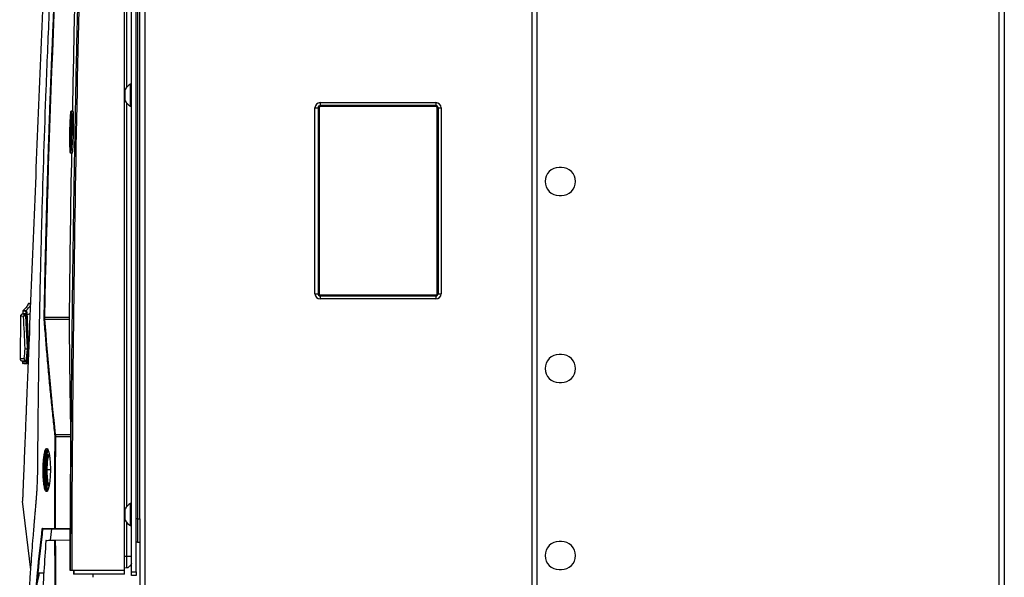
# Model space of a CAD drawing. Header units: millimetres. Extents: x 155400 to 158106, y 111257 to 114783.
# Tile 114 of 152: x 157526 to 157947, y 112999 to 113238. Entities that reach past the tile are written whole.
import ezdxf

# ---------------------------------------------------------------- set-up
doc = ezdxf.new("R2010")
doc.units = ezdxf.units.MM

msp = doc.modelspace()

# ---------------------------------------------------------------- linework, layer by layer
at = {"color": 7, "linetype": 'Continuous', "lineweight": 25}
for p, q in [((157944.69, 113462.52), (157944.69, 112557.27)), ((157947.09, 113462.52), (157947.09, 112557.27)), ((157579.34, 113407.52), (157579.34, 112557.27)), ((157744.84, 113407.52), (157744.84, 112557.27)), ((157573.59, 113001.57), (157573.59, 113404.27)), ((157575.59, 113001.57), (157575.59, 113404.27)), ((157576.09, 113396.27), (157576.09, 113024.27)), ((157577.09, 113024.27), (157577.09, 113396.27)), ((157570.59, 113002.14), (157570.59, 113377.14)), ((157571.66, 113209.02), (157571.66, 113371.14)), ((157747.09, 113335.02), (157747.09, 112931.02)), ((157570.84, 113205.44), (157570.84, 113207.82)), ((157573.59, 113210.19), (157573.21, 113210.19)), ((157573.21, 113205.44), (157573.21, 113210.19)), ((157570.84, 113203.07), (157570.84, 113205.44)), ((157573.21, 113200.69), (157573.21, 113205.44)), ((157571.66, 113029.64), (157571.66, 113202.02)), ((157573.21, 113200.69), (157573.59, 113200.69)), ((157652.11, 113120.52), (157652.11, 113200.02)), ((157652.11, 113200.02), (157653.41, 113200.02)), ((157653.41, 113200.02), (157653.41, 113120.52)), ((157653.41, 113200.02), (157653.84, 113200.02)), ((157653.84, 113200.02), (157653.84, 113120.52)), ((157654.34, 113202.26), (157703.84, 113202.26)), ((157654.34, 113202.26), (157654.34, 113200.96)), ((157703.84, 113200.96), (157654.34, 113200.96)), ((157654.34, 113200.96), (157654.34, 113200.52)), ((157703.84, 113200.52), (157654.34, 113200.52)), ((157703.84, 113202.26), (157703.84, 113200.96)), ((157703.84, 113200.52), (157703.84, 113200.96)), ((157704.34, 113200.02), (157704.77, 113200.02)), ((157704.34, 113120.52), (157704.34, 113200.02)), ((157704.77, 113200.02), (157706.07, 113200.02)), ((157704.77, 113200.02), (157704.77, 113120.52)), ((157706.07, 113200.02), (157706.07, 113120.52)), ((157547.61, 113196.19), (157547.62, 113196.34)), ((157548.61, 113198.64), (157547.86, 113198.64)), ((157548.67, 113198.46), (157547.91, 113198.46)), ((157547.18, 113187.84), (157547.18, 113188.2)), ((157547.43, 113188.25), (157547.43, 113187.93)), ((157547.69, 113189.65), (157547.46, 113189.65)), ((157547.38, 113182.95), (157547.37, 113183.11)), ((157548.28, 113180.64), (157547.54, 113180.64)), ((157757.59, 113174.52), (157756.59, 113174.52)), ((157756.59, 113162.52), (157757.59, 113162.52)), ((157652.11, 113120.52), (157653.41, 113120.52)), ((157653.84, 113120.52), (157653.41, 113120.52)), ((157654.34, 113120.02), (157654.34, 113119.59)), ((157654.34, 113120.02), (157703.84, 113120.02)), ((157654.34, 113119.59), (157654.34, 113118.29)), ((157654.34, 113119.59), (157703.84, 113119.59)), ((157703.84, 113119.59), (157703.84, 113120.02)), ((157703.84, 113119.59), (157703.84, 113118.29)), ((157704.34, 113120.52), (157704.77, 113120.52)), ((157704.77, 113120.52), (157706.07, 113120.52)), ((157529.94, 113116.39), (157529.71, 113116.38)), ((157529.94, 113116.39), (157529.71, 113116.38)), ((157703.84, 113118.29), (157654.34, 113118.29)), ((157526.08, 113110.86), (157525.89, 113092.66)), ((157526.95, 113111.96), (157526.95, 113111.83)), ((157527.06, 113113.13), (157527.06, 113112)), ((157527.58, 113111.94), (157527.08, 113111.94)), ((157536.38, 113110.46), (157546.89, 113110.51)), ((157546.88, 113109.47), (157536.41, 113109.42)), ((157529.12, 113096.92), (157529.22, 113096.92)), ((157529.23, 113096.98), (157529.22, 113096.93)), ((157529.22, 113096.93), (157529.22, 113096.92)), ((157757.59, 113094.52), (157756.59, 113094.52)), ((157526.92, 113091.67), (157526.92, 113090.83)), ((157528.57, 113091.65), (157528.71, 113091.65)), ((157528.71, 113091.69), (157528.71, 113091.65)), ((157528.71, 113091.69), (157528.71, 113091.69)), ((157529.36, 113091.63), (157529.29, 113090.92)), ((157756.59, 113082.52), (157757.59, 113082.52)), ((157540.99, 113060.31), (157547.52, 113060.35)), ((157547.52, 113059.3), (157541.04, 113059.27)), ((157536.98, 113054.17), (157537.31, 113054.34)), ((157547.74, 113051.68), (157547.74, 113051.26)), ((157538.87, 113045.15), (157537.37, 113045.15)), ((157530.48, 113002.48), (157526.94, 113031.77)), ((157573.59, 113030.82), (157573.21, 113030.82)), ((157573.21, 113026.07), (157573.21, 113030.82)), ((157570.84, 113026.07), (157570.84, 113028.44)), ((157570.84, 113023.69), (157570.84, 113026.07)), ((157571.66, 113008.14), (157571.66, 113022.65)), ((157573.21, 113021.32), (157573.21, 113026.07)), ((157576.09, 113024.27), (157577.09, 113024.27)), ((157577.09, 113024.27), (157577.09, 112981.02)), ((157535.59, 113020), (157539.53, 113020)), ((157540.93, 113020), (157538.2, 113020)), ((157538.99, 113015.06), (157539.53, 113020)), ((157539.53, 113020), (157547.31, 113020)), ((157540.93, 113020.15), (157547.3, 113020.15)), ((157547.3, 113020), (157540.93, 113020)), ((157573.21, 113021.32), (157573.59, 113021.32)), ((157540.97, 113015.1), (157547.35, 113015.21)), ((157547.35, 113015.06), (157540.97, 113014.95)), ((157576.09, 113014.27), (157577.09, 113014.27)), ((157757.59, 113014.52), (157756.59, 113014.52)), ((157571.66, 113008.14), (157570.59, 113008.14)), ((157570.59, 113002.14), (157547.99, 113002.14)), ((157548.81, 113002.14), (157548.81, 113000.64)), ((157548.97, 113002.14), (157548.97, 113000.64)), ((157571.66, 113003.24), (157570.59, 113003.21)), ((157570.59, 113000.64), (157570.59, 113002.14)), ((157573.59, 113001.57), (157575.59, 113001.57)), ((157573.59, 113000.07), (157573.59, 113001.57)), ((157575.59, 113001.57), (157575.59, 113000.07)), ((157756.59, 113002.52), (157757.59, 113002.52)), ((157548.97, 113000.64), (157548.81, 113000.64)), ((157570.59, 113000.64), (157548.97, 113000.64)), ((157557.1, 113000.64), (157557.1, 112999.24)), ((157575.59, 113000.07), (157573.59, 113000.07))]:
    msp.add_line(p, q, dxfattribs=at)
at = {"color": 7, "linetype": 'Continuous', "lineweight": 25, "flags": 128}
for points in [[(157547.58, 113198.34), (157547.58, 113198.39), (157547.59, 113198.43)], [(157540.89, 113059.27), (157540.9, 113059.27), (157540.91, 113059.27), (157540.93, 113059.27), (157540.94, 113059.27), (157540.97, 113059.27), (157540.99, 113059.27), (157541.01, 113059.27), (157541.04, 113059.27)], [(157540.78, 113020.15), (157540.79, 113020.15), (157540.8, 113020.15), (157540.82, 113020.15), (157540.83, 113020.15), (157540.85, 113020.15), (157540.88, 113020.15), (157540.9, 113020.15), (157540.93, 113020.15)], [(157536.95, 113014.89), (157536.95, 113014.89), (157536.95, 113014.88)], [(157540.83, 113014.95), (157540.84, 113014.95), (157540.85, 113014.95), (157540.86, 113014.95), (157540.88, 113014.95), (157540.9, 113014.95), (157540.93, 113014.95), (157540.95, 113014.95), (157540.97, 113014.95)], [(157533.51, 113001.1), (157535.71, 113001.1), (157536.06, 113001.1)]]:
    msp.add_lwpolyline(points, dxfattribs=at)
at = {"color": 7, "linetype": 'Continuous', "lineweight": 25}
for centre, radius, start, end in [((157575.59, 113205.44), 5.32, 116.6616, 153.4591), ((157575.59, 113205.44), 5.32, 206.5409, 243.3384), ((157654.34, 113200.02), 2.23, 90, 180), ((157654.34, 113200.02), 0.933, 90, 180), ((157654.34, 113200.02), 0.5, 90, 180), ((157703.84, 113200.02), 2.23, 0, 90), ((157703.84, 113200.02), 0.933, 0, 90), ((157703.84, 113200.02), 0.5, 0, 90), ((157547.9, 113191.36), 0.319, 233.4451, 280.7779), ((157547.37, 113187.89), 0.364, 80.3873, 121.3201), ((157547.57, 113180.94), 0.25, 179.3991, 269.8816), ((157756.59, 113168.52), 6, 90, 270), ((157757.59, 113168.52), 6, 270, 90), ((157654.34, 113120.52), 2.23, 180, 270), ((157654.34, 113120.52), 0.933, 180, 270), ((157654.34, 113120.52), 0.5, 180, 270), ((157703.84, 113120.52), 2.23, 270, 0), ((157703.84, 113120.52), 0.933, 270, 0), ((157703.84, 113120.52), 0.5, 270, 0), ((157523.38, 113119.48), 7.99, 309.8226, 331.6443), ((157528.82, 113112.96), 0.501, 129.8669, 179.4106), ((157528.88, 113111.14), 0.318, 98.6295, 149.4903), ((157525.64, 113121.9), 10.92, 286.9618, 295.0739), ((157539.26, 113267.89), 157.46, 268.9005, 268.9535), ((157536.4, 113109.26), 0.156, 85.8491, 149.171), ((157529.71, 113096.98), 0.327, 200.6318, 242.9357), ((157756.59, 113088.52), 6, 90, 270), ((157757.59, 113088.52), 6, 270, 90), ((157529.27, 113090.96), 0.497, 179.5656, 268.0212), ((157529.28, 113091.43), 0.501, 207.6136, 271.9564), ((157540.99, 113060.15), 0.164, 88.2639, 148.1233), ((157547.74, 113051.58), 0.1, 0.0064, 89.0067), ((157547.74, 113051.16), 0.1, 0, 89), ((157537.37, 113046.98), 0.464, 242.1631, 273.706), ((157575.59, 113026.07), 5.32, 116.6616, 153.4591), ((157575.59, 113026.07), 5.32, 206.5409, 243.3384), ((157540.93, 113020.15), 0.149, 179.5218, 269.4579), ((157543.08, 113020.11), 2.15, 179.0012, 182.9985), ((157537.1, 113014.88), 0.15, 91.0039, 176.0068), ((157537.1, 113014.88), 0.149, 91.3917, 180.4732), ((157540.98, 113014.95), 0.149, 91.5348, 180.6891), ((157543.12, 113015.02), 2.15, 178.0016, 181.9984), ((157756.59, 113008.52), 6, 90, 270), ((157757.59, 113008.52), 6, 270, 90)]:
    msp.add_arc(centre, radius, start, end, dxfattribs=at)
for points, knots in [([(157547.51, 113002.14), (157547.52, 113005.75), (157547.54, 113012.98), (157547.58, 113023.85), (157547.63, 113034.75), (157547.69, 113045.68), (157547.77, 113056.63), (157547.85, 113067.62), (157547.94, 113078.62), (157548.05, 113089.64), (157548.16, 113100.68), (157548.29, 113111.73), (157548.42, 113122.8), (157548.57, 113133.87), (157548.72, 113144.94), (157548.89, 113156.03), (157549.07, 113167.11), (157549.26, 113178.19), (157549.52, 113192.61), (157549.86, 113210.33), (157550.31, 113231.31), (157550.79, 113252.18), (157551.31, 113272.96), (157551.87, 113293.67), (157552.46, 113314.36), (157553.09, 113335.02), (157553.76, 113355.68), (157554.23, 113369.45), (157554.47, 113376.34)], [0, 0, 0, 0, 0.028954, 0.057987, 0.087107, 0.116308, 0.145584, 0.174927, 0.204329, 0.233783, 0.26328, 0.292815, 0.322378, 0.351964, 0.381566, 0.411177, 0.440791, 0.470401, 0.5, 0.556428, 0.61247, 0.668205, 0.723711, 0.779065, 0.83433, 0.889549, 0.94476, 1, 1, 1, 1]), ([(157554.94, 113376.32), (157553.85, 113345.15), (157552.89, 113313.97), (157551.21, 113251.62), (157550.51, 113220.44), (157549.36, 113158.08), (157548.91, 113126.89), (157548.26, 113064.51), (157548.06, 113033.33), (157547.99, 113002.14)], [0, 0, 0, 0, 0.25, 0.25, 0.5, 0.5, 0.75, 0.75, 1, 1, 1, 1]), ([(157540.56, 113367.85), (157539.85, 113350.43), (157539.14, 113332.83), (157537.7, 113297.41), (157536.98, 113279.59), (157534.81, 113225.94), (157533.35, 113189.95), (157531.18, 113136.34), (157530.45, 113118.54), (157529.56, 113096.44), (157529.29, 113089.82), (157528.98, 113082.12), (157528.84, 113078.69), (157528.79, 113077.46), (157528.78, 113077.18), (157528.77, 113077.04), (157528.76, 113076.65), (157528.75, 113076.43), (157528.73, 113076.02), (157528.72, 113075.83), (157528.71, 113075.46), (157528.7, 113075.28), (157528.68, 113074.77), (157528.67, 113074.46), (157528.64, 113073.84), (157528.63, 113073.55), (157528.61, 113072.96), (157528.59, 113072.67), (157528.57, 113072.08), (157528.56, 113071.79), (157528.54, 113071.31), (157528.53, 113071.15), (157528.52, 113070.9), (157528.52, 113070.81), (157528.51, 113070.64), (157528.49, 113070.21), (157528.45, 113069.08), (157528.41, 113068.03), (157528.26, 113064.5), (157528.15, 113061.63), (157527.91, 113055.85), (157527.8, 113052.94), (157527.56, 113047.17), (157527.45, 113044.31), (157527.28, 113040.11), (157527.21, 113038.55), (157527.15, 113037.02), (157527.14, 113036.68), (157527.13, 113036.51), (157527.11, 113036.05), (157527.1, 113035.77), (157527.07, 113035), (157527.05, 113034.57), (157527.02, 113033.8), (157527.01, 113033.46), (157526.98, 113032.87), (157526.97, 113032.61), (157526.96, 113032.28), (157526.95, 113032.18), (157526.95, 113032.01), (157526.94, 113031.93), (157526.94, 113031.84), (157526.94, 113031.82), (157526.94, 113031.78), (157526.94, 113031.77), (157526.94, 113031.77), (157526.94, 113031.77), (157526.94, 113031.77), (157526.94, 113031.77), (157526.94, 113031.77), (157526.94, 113031.77), (157526.94, 113031.77)], [0, 0, 0, 0, 0.125, 0.125, 0.25, 0.25, 0.5, 0.5, 0.625, 0.625, 0.65625, 0.671875, 0.679687, 0.680664, 0.680664, 0.681641, 0.681641, 0.683594, 0.683594, 0.685547, 0.685547, 0.6875, 0.6875, 0.691406, 0.691406, 0.695312, 0.695312, 0.699219, 0.699219, 0.703125, 0.703125, 0.705078, 0.705078, 0.706055, 0.706055, 0.707031, 0.710937, 0.71875, 0.71875, 0.75, 0.75, 0.78125, 0.78125, 0.8125, 0.8125, 0.828125, 0.830078, 0.830078, 0.832031, 0.832031, 0.835937, 0.835937, 0.84375, 0.84375, 0.851562, 0.851562, 0.859375, 0.859375, 0.863281, 0.863281, 0.867187, 0.867187, 0.869141, 0.869141, 0.871094, 0.871094, 0.875, 0.875, 0.9375, 0.9375, 1, 1, 1, 1]), ([(157533.49, 113046.66), (157533.5, 113048.19), (157533.53, 113051.56), (157533.57, 113056.6), (157533.61, 113061.78), (157533.67, 113067.45), (157533.76, 113075.85), (157533.9, 113086.16), (157534.18, 113104.01), (157534.6, 113126.21), (157535.52, 113162.92), (157536.75, 113200.51), (157538.61, 113245.49), (157540.38, 113281.5), (157542.06, 113311.05), (157543.11, 113328.32), (157543.8, 113339.29), (157544.35, 113347.68), (157544.76, 113353.88), (157545.1, 113358.93), (157545.45, 113363.96), (157545.68, 113367.31), (157545.8, 113368.97)], [0, 0, 0, 0, 0.014307, 0.03125, 0.04689, 0.0625, 0.083973, 0.125, 0.158438, 0.25, 0.331399, 0.5, 0.59973, 0.749999, 0.835284, 0.875, 0.910911, 0.9375, 0.953126, 0.96875, 0.984552, 1, 1, 1, 1]), ([(157536.23, 113110.47), (157536.28, 113112.93), (157536.37, 113117.85), (157536.53, 113125.23), (157536.69, 113132.61), (157536.86, 113140), (157537.05, 113147.38), (157537.24, 113154.77), (157537.45, 113162.16), (157537.67, 113169.55), (157537.89, 113176.94), (157538.13, 113184.33), (157538.38, 113191.72), (157538.64, 113199.11), (157538.91, 113206.51), (157539.19, 113213.9), (157539.49, 113221.3), (157539.79, 113228.7), (157540.1, 113236.09), (157540.43, 113243.49), (157540.76, 113250.89), (157541.11, 113258.29), (157541.47, 113265.69), (157541.84, 113273.09), (157542.21, 113280.49), (157542.6, 113287.89), (157543.01, 113295.3), (157543.42, 113302.7), (157543.84, 113310.1), (157544.27, 113317.51), (157544.72, 113324.91), (157545.17, 113332.32), (157545.64, 113339.73), (157546.12, 113347.13), (157546.61, 113354.54), (157547.1, 113361.95), (157547.45, 113366.89), (157547.62, 113369.36)], [0, 0, 0, 0, 0.028486, 0.056978, 0.085475, 0.113977, 0.142485, 0.170997, 0.199515, 0.228038, 0.256566, 0.285099, 0.313637, 0.342181, 0.370729, 0.399282, 0.42784, 0.456403, 0.484971, 0.513544, 0.542122, 0.570705, 0.599292, 0.627884, 0.656481, 0.685082, 0.713688, 0.742299, 0.770914, 0.799534, 0.828159, 0.856788, 0.885422, 0.91406, 0.942702, 0.971349, 1, 1, 1, 1]), ([(157551.44, 113325.14), (157551.23, 113318.75), (157550.33, 113290.9), (157549.26, 113248.7), (157548.56, 113212.89), (157548.29, 113198.55)], [0, 0, 0, 0, 0.151379, 0.660233, 1, 1, 1, 1]), ([(157547.58, 113198.34), (157547.55, 113198.28), (157547.53, 113198.17), (157547.49, 113197.83), (157547.47, 113197.61), (157547.42, 113197.06), (157547.4, 113196.74), (157547.36, 113196), (157547.33, 113195.59), (157547.29, 113194.7), (157547.27, 113194.23), (157547.25, 113193.46), (157547.24, 113193.2), (157547.22, 113192.67), (157547.21, 113192.4), (157547.2, 113191.85), (157547.19, 113191.58), (157547.17, 113191.01), (157547.17, 113190.73), (157547.15, 113189.87), (157547.14, 113189.3), (157547.13, 113188.44), (157547.12, 113188.16), (157547.12, 113187.6), (157547.11, 113187.32), (157547.11, 113186.5), (157547.1, 113185.97), (157547.1, 113185.22), (157547.11, 113184.97), (157547.11, 113184.49), (157547.11, 113184.26), (157547.12, 113183.61), (157547.12, 113183.2), (157547.14, 113182.48), (157547.15, 113182.16), (157547.17, 113181.77), (157547.18, 113181.64), (157547.19, 113181.43), (157547.2, 113181.33), (157547.22, 113181.09), (157547.24, 113180.98), (157547.28, 113180.88), (157547.3, 113180.88), (157547.32, 113180.94)], [0, 0, 0, 0, 0.0625, 0.0625, 0.125, 0.125, 0.1875, 0.1875, 0.25, 0.25, 0.3125, 0.3125, 0.34375, 0.34375, 0.375, 0.375, 0.40625, 0.40625, 0.4375, 0.4375, 0.5, 0.5, 0.53125, 0.53125, 0.5625, 0.5625, 0.625, 0.625, 0.65625, 0.65625, 0.6875, 0.6875, 0.75, 0.75, 0.8125, 0.8125, 0.84375, 0.84375, 0.875, 0.875, 0.9375, 0.9375, 1, 1, 1, 1]), ([(157547.18, 113188.2), (157547.2, 113189.11), (157547.23, 113190.92), (157547.31, 113193.51), (157547.41, 113195.45), (157547.51, 113196.51), (157547.55, 113196.45), (157547.57, 113196.42)], [0, 0, 0, 0, 0.220484, 0.440966, 0.661398, 0.881646, 1, 1, 1, 1]), ([(157547.32, 113180.94), (157547.34, 113181), (157547.36, 113181.12), (157547.41, 113181.47), (157547.43, 113181.69), (157547.47, 113182.1), (157547.48, 113182.25), (157547.5, 113182.57), (157547.51, 113182.74), (157547.55, 113183.29), (157547.57, 113183.69), (157547.61, 113184.59), (157547.63, 113185.07), (157547.66, 113185.83), (157547.67, 113186.09), (157547.69, 113186.62), (157547.7, 113186.89), (157547.72, 113187.72), (157547.73, 113188.28), (157547.75, 113189.13), (157547.76, 113189.42), (157547.77, 113190), (157547.77, 113190.28), (157547.79, 113191.13), (157547.79, 113191.69), (157547.8, 113192.52), (157547.8, 113192.79), (157547.8, 113193.32), (157547.8, 113193.57), (157547.8, 113194.07), (157547.8, 113194.32), (157547.8, 113194.79), (157547.79, 113195.02), (157547.79, 113195.69), (157547.78, 113196.09), (157547.76, 113196.8), (157547.75, 113197.12), (157547.72, 113197.66), (157547.71, 113197.87), (157547.68, 113198.11), (157547.67, 113198.18), (157547.66, 113198.29), (157547.65, 113198.33), (157547.62, 113198.41), (157547.6, 113198.4), (157547.58, 113198.34)], [0, 0, 0, 0, 0.0625, 0.0625, 0.125, 0.125, 0.15625, 0.15625, 0.1875, 0.1875, 0.25, 0.25, 0.3125, 0.3125, 0.34375, 0.34375, 0.375, 0.375, 0.4375, 0.4375, 0.46875, 0.46875, 0.5, 0.5, 0.5625, 0.5625, 0.59375, 0.59375, 0.625, 0.625, 0.65625, 0.65625, 0.6875, 0.6875, 0.75, 0.75, 0.8125, 0.8125, 0.875, 0.875, 0.90625, 0.90625, 0.9375, 0.9375, 1, 1, 1, 1]), ([(157547.69, 113195.39), (157547.66, 113194.99), (157547.6, 113194.15), (157547.51, 113192.08), (157547.47, 113190.46), (157547.46, 113189.65)], [0, 0, 0, 0, 0.304227, 0.6521098, 1, 1, 1, 1]), ([(157547.86, 113198.64), (157547.86, 113198.64), (157547.87, 113198.63), (157547.88, 113198.62), (157547.89, 113198.6), (157547.9, 113198.57), (157547.91, 113198.53), (157547.91, 113198.48), (157547.92, 113198.42), (157547.93, 113198.36), (157547.94, 113198.29), (157547.95, 113198.21), (157547.95, 113198.12), (157547.96, 113198.02), (157547.97, 113197.92), (157547.97, 113197.81), (157547.98, 113197.69), (157547.99, 113197.57), (157547.99, 113197.44), (157548, 113197.3), (157548, 113197.16), (157548.01, 113197.01), (157548.01, 113196.86), (157548.02, 113196.7), (157548.02, 113196.53), (157548.03, 113196.36), (157548.03, 113196.18), (157548.03, 113196), (157548.04, 113195.82), (157548.04, 113195.63), (157548.04, 113195.44), (157548.04, 113195.24), (157548.05, 113195.04), (157548.05, 113194.84), (157548.05, 113194.63), (157548.05, 113194.42), (157548.05, 113194.21), (157548.05, 113193.99), (157548.05, 113193.77), (157548.05, 113193.55), (157548.05, 113193.33), (157548.05, 113193.1), (157548.05, 113192.88), (157548.05, 113192.65), (157548.05, 113192.42), (157548.04, 113192.2), (157548.04, 113191.97), (157548.04, 113191.74), (157548.04, 113191.51), (157548.04, 113191.27), (157548.03, 113191.04), (157548.03, 113190.81), (157548.03, 113190.58), (157548.02, 113190.35), (157548.01, 113189.62), (157547.99, 113188.33), (157547.94, 113186.5), (157547.87, 113184.67), (157547.81, 113183.35), (157547.76, 113182.49), (157547.73, 113182), (157547.69, 113181.6), (157547.66, 113181.29), (157547.64, 113181.05), (157547.61, 113180.88), (157547.59, 113180.76), (157547.58, 113180.71), (157547.57, 113180.69)], [0, 0, 0, 0, 0.010421, 0.020814, 0.031178, 0.04151, 0.051807, 0.062067, 0.072288, 0.082467, 0.092601, 0.102689, 0.112728, 0.122715, 0.132652, 0.142559, 0.152441, 0.162296, 0.172121, 0.181913, 0.191671, 0.201391, 0.211072, 0.22071, 0.230304, 0.239851, 0.24935, 0.258799, 0.268208, 0.277585, 0.286931, 0.296244, 0.305523, 0.314768, 0.323978, 0.333152, 0.342288, 0.351387, 0.360448, 0.369469, 0.378451, 0.387393, 0.396292, 0.405146, 0.413956, 0.422724, 0.431453, 0.440142, 0.448796, 0.457414, 0.465998, 0.47455, 0.483072, 0.491564, 0.500029, 0.563457, 0.63201, 0.706155, 0.785502, 0.819446, 0.851346, 0.881214, 0.909049, 0.934848, 0.958608, 0.980325, 1, 1, 1, 1]), ([(157547.57, 113196.42), (157547.59, 113196.45), (157547.63, 113196.54), (157547.69, 113195.56), (157547.73, 113193.7), (157547.72, 113191.97), (157547.71, 113191.1)], [0, 0, 0, 0, 0.133478, 0.422156, 0.710958, 1, 1, 1, 1]), ([(157547.86, 113198.64), (157547.83, 113198.63), (157547.76, 113198.63), (157547.65, 113198.55), (157547.61, 113198.48), (157547.59, 113198.42)], [0, 0, 0, 0, 0.096279, 0.273962, 1, 1, 1, 1]), ([(157548.28, 113180.64), (157548.37, 113180.64), (157548.47, 113181.61), (157548.6, 113184.11), (157548.65, 113185.1), (157548.72, 113187.29), (157548.75, 113188.46), (157548.79, 113190.83), (157548.81, 113192), (157548.81, 113194.18), (157548.81, 113195.18), (157548.78, 113196.84), (157548.75, 113197.51), (157548.69, 113198.4), (157548.65, 113198.64), (157548.61, 113198.64)], [0, 0, 0, 0, 0.25, 0.25, 0.375, 0.375, 0.5, 0.5, 0.625, 0.625, 0.75, 0.75, 0.875, 0.875, 1, 1, 1, 1]), ([(157547.71, 113191.1), (157547.7, 113190.19), (157547.67, 113188.38), (157547.59, 113185.79), (157547.48, 113183.82), (157547.37, 113182.73), (157547.27, 113182.68), (157547.2, 113183.71), (157547.17, 113185.51), (157547.18, 113187.1), (157547.18, 113187.84)], [0, 0, 0, 0, 0.12805, 0.255275, 0.382442, 0.509612, 0.636831, 0.764147, 0.891493, 1, 1, 1, 1]), ([(157547.46, 113189.65), (157547.45, 113189.57), (157547.45, 113189.41), (157547.45, 113189.17), (157547.44, 113188.94), (157547.44, 113188.7), (157547.44, 113188.48), (157547.44, 113188.32), (157547.43, 113188.25)], [0, 0, 0, 0, 0.170005, 0.338951, 0.506627, 0.672823, 0.837337, 1, 1, 1, 1]), ([(157547.92, 113180.64), (157547.9, 113179.26), (157547.42, 113155.89), (157547.15, 113132.52), (157546.89, 113110.51)], [0, 0, 0, 0, 0.058719, 1, 1, 1, 1]), ([(157529.4, 113116.19), (157529.12, 113115.65), (157528.55, 113114.6), (157527.68, 113113.78), (157527.24, 113113.38)], [0, 0, 0, 0, 0.5054923, 1, 1, 1, 1]), ([(157529.71, 113116.38), (157529.67, 113116.37), (157529.6, 113116.35), (157529.5, 113116.29), (157529.42, 113116.21), (157529.38, 113116.14), (157529.37, 113116.11)], [0, 0, 0, 0, 0.249913, 0.5, 0.750087, 1, 1, 1, 1]), ([(157530.63, 113116.13), (157530.26, 113116.12), (157529.52, 113116.11), (157529.42, 113116.11), (157529.37, 113116.11)], [0, 0, 0, 0, 0.500449, 1, 1, 1, 1]), ([(157526.96, 113111.83), (157526.84, 113111.81), (157526.6, 113111.75), (157526.32, 113111.52), (157526.12, 113111.21), (157526.1, 113110.97), (157526.08, 113110.85)], [0, 0, 0, 0, 0.24986, 0.500149, 0.750529, 1, 1, 1, 1]), ([(157527.43, 113110.83), (157526.9, 113110.84), (157526.1, 113110.85), (157526.2, 113110.85), (157526.23, 113110.85)], [0, 0, 0, 0, 0.66667, 1, 1, 1, 1]), ([(157528.29, 113111.91), (157527.92, 113111.92), (157527.18, 113111.93), (157526.84, 113111.93), (157526.95, 113111.93), (157526.95, 113111.93)], [0, 0, 0, 0, 0.495452, 0.992744, 1, 1, 1, 1]), ([(157528.28, 113111.81), (157527.75, 113111.82), (157526.96, 113111.83), (157527.06, 113111.83), (157527.09, 113111.83)], [0, 0, 0, 0, 0.666583, 1, 1, 1, 1]), ([(157527.24, 113113.38), (157527.22, 113113.36), (157527.16, 113113.31), (157527.11, 113113.21), (157527.07, 113113.11), (157527.07, 113113.04), (157527.06, 113113)], [0, 0, 0, 0, 0.247032, 0.5, 0.752968, 1, 1, 1, 1]), ([(157527.2, 113112), (157527.17, 113112), (157527.07, 113112), (157527.84, 113111.98), (157528.36, 113111.96)], [0, 0, 0, 0, 0.333321, 1, 1, 1, 1]), ([(157528.31, 113112.97), (157527.82, 113112.98), (157527.08, 113113), (157527.17, 113113), (157527.2, 113113)], [0, 0, 0, 0, 0.6663721, 1, 1, 1, 1]), ([(157527.38, 113113.38), (157527.35, 113113.38), (157527.26, 113113.38), (157528, 113113.36), (157528.49, 113113.35)], [0, 0, 0, 0, 0.3333583, 1, 1, 1, 1]), ([(157528.28, 113111.81), (157528.25, 113111.81), (157528.19, 113111.8), (157528.1, 113111.77), (157528.02, 113111.74), (157527.94, 113111.7), (157527.88, 113111.66), (157527.82, 113111.62), (157527.77, 113111.58), (157527.72, 113111.54), (157527.68, 113111.5), (157527.65, 113111.46), (157527.6, 113111.39), (157527.54, 113111.3), (157527.47, 113111.14), (157527.43, 113110.99), (157527.43, 113110.88), (157527.42, 113110.83)], [0, 0, 0, 0, 0.069782, 0.135703, 0.197757, 0.255938, 0.310241, 0.360664, 0.407206, 0.449867, 0.48865, 0.523558, 0.554601, 0.670574, 0.758558, 0.908269, 1, 1, 1, 1]), ([(157527.42, 113110.83), (157527.43, 113110.84), (157527.44, 113110.87), (157527.47, 113110.91), (157527.52, 113110.97), (157527.61, 113111.04), (157527.72, 113111.09), (157527.84, 113111.13), (157527.98, 113111.17), (157528.17, 113111.2), (157528.31, 113111.22), (157528.39, 113111.22)], [0, 0, 0, 0, 0.051153, 0.136238, 0.255053, 0.360702, 0.502629, 0.58556, 0.696127, 0.834293, 1, 1, 1, 1]), ([(157528.28, 113111.81), (157528.29, 113111.81), (157528.3, 113111.81), (157528.31, 113111.8), (157528.32, 113111.77), (157528.33, 113111.72), (157528.35, 113111.65), (157528.36, 113111.57), (157528.37, 113111.47), (157528.38, 113111.35), (157528.39, 113111.26), (157528.39, 113111.22)], [0, 0, 0, 0, 0.083398, 0.166406, 0.249802, 0.374772, 0.499737, 0.624789, 0.749836, 0.874921, 1, 1, 1, 1]), ([(157528.4, 113111.26), (157528.4, 113111.36), (157528.39, 113111.45), (157528.38, 113111.61), (157528.37, 113111.68), (157528.35, 113111.79), (157528.33, 113111.84), (157528.31, 113111.9), (157528.3, 113111.91), (157528.29, 113111.91)], [0, 0, 0, 0, 0.25, 0.25, 0.5, 0.5, 0.75, 0.75, 1, 1, 1, 1]), ([(157528.6, 113111.3), (157528.6, 113111.35), (157528.6, 113111.45), (157528.59, 113111.59), (157528.58, 113111.73), (157528.57, 113111.86), (157528.55, 113112.05), (157528.52, 113112.28), (157528.49, 113112.52), (157528.45, 113112.72), (157528.41, 113112.84), (157528.37, 113112.92), (157528.34, 113112.96), (157528.32, 113112.96), (157528.31, 113112.97)], [0, 0, 0, 0, 0.050305, 0.100377, 0.150387, 0.200507, 0.250906, 0.375763, 0.500739, 0.625568, 0.750438, 0.833771, 0.916703, 1, 1, 1, 1]), ([(157528.36, 113111.96), (157528.37, 113111.96), (157528.37, 113111.96), (157528.38, 113111.95), (157528.4, 113111.92), (157528.41, 113111.87), (157528.42, 113111.8), (157528.44, 113111.72), (157528.45, 113111.61), (157528.46, 113111.5), (157528.46, 113111.41), (157528.46, 113111.36)], [0, 0, 0, 0, 0.083346, 0.166301, 0.249626, 0.374526, 0.499387, 0.623828, 0.748973, 0.874878, 1, 1, 1, 1]), ([(157529.11, 113096.93), (157529.05, 113097.97), (157528.93, 113100.16), (157528.75, 113103.58), (157528.57, 113107.3), (157528.45, 113109.88), (157528.39, 113111.22)], [0, 0, 0, 0, 0.219004, 0.458671, 0.719003, 1, 1, 1, 1]), ([(157528.46, 113111.36), (157528.5, 113110.54), (157528.57, 113108.89), (157528.69, 113106.44), (157528.82, 113104.02), (157528.95, 113101.64), (157529.08, 113099.29), (157529.18, 113097.74), (157529.23, 113096.98)], [0, 0, 0, 0, 0.172908, 0.343319, 0.511234, 0.676652, 0.839574, 1, 1, 1, 1]), ([(157528.49, 113113.35), (157528.5, 113113.34), (157528.51, 113113.34), (157528.54, 113113.32), (157528.56, 113113.3), (157528.58, 113113.25), (157528.6, 113113.2), (157528.63, 113113.13), (157528.65, 113113.05), (157528.67, 113112.95), (157528.7, 113112.81), (157528.73, 113112.62), (157528.76, 113112.37), (157528.79, 113112.09), (157528.81, 113111.78), (157528.82, 113111.56), (157528.83, 113111.45)], [0, 0, 0, 0, 0.049164, 0.100087, 0.152832, 0.206823, 0.262079, 0.318786, 0.377187, 0.437501, 0.4994, 0.600003, 0.70049, 0.800067, 0.899961, 1, 1, 1, 1]), ([(157529.41, 113096.86), (157529.36, 113097.63), (157529.25, 113099.19), (157529.11, 113101.54), (157528.97, 113103.93), (157528.84, 113106.36), (157528.72, 113108.82), (157528.64, 113110.47), (157528.6, 113111.3)], [0, 0, 0, 0, 0.160597, 0.323621, 0.489074, 0.656954, 0.827262, 1, 1, 1, 1]), ([(157528.83, 113111.45), (157528.96, 113108.76), (157529.19, 113104.14), (157529.48, 113099.52), (157529.61, 113097.6)], [0, 0, 0, 0, 0.583756, 1, 1, 1, 1]), ([(157540.85, 113060.24), (157540.71, 113061.44), (157540.45, 113063.85), (157540.05, 113067.48), (157539.67, 113071.15), (157539.29, 113074.84), (157538.92, 113078.56), (157538.56, 113082.3), (157538.2, 113086.08), (157537.86, 113089.89), (157537.52, 113093.72), (157537.19, 113097.59), (157536.87, 113101.48), (157536.56, 113105.4), (157536.36, 113108.02), (157536.26, 113109.34)], [0, 0, 0, 0, 0.07351, 0.147589, 0.222236, 0.297452, 0.373237, 0.449591, 0.526514, 0.604006, 0.682067, 0.760696, 0.839895, 0.919663, 1, 1, 1, 1]), ([(157536.38, 113110.46), (157536.38, 113110.42), (157536.38, 113110.33), (157536.38, 113110.19), (157536.38, 113110.06), (157536.38, 113109.92), (157536.39, 113109.79), (157536.39, 113109.66), (157536.4, 113109.54), (157536.4, 113109.46), (157536.41, 113109.42)], [0, 0, 0, 0, 0.121919, 0.245248, 0.369741, 0.49513, 0.621138, 0.747479, 0.873863, 1, 1, 1, 1]), ([(157546.89, 113110.51), (157546.89, 113110.47), (157546.89, 113110.38), (157546.88, 113110.24), (157546.88, 113110.11), (157546.88, 113109.93), (157546.88, 113109.71), (157546.88, 113109.55), (157546.88, 113109.47)], [0, 0, 0, 0, 0.1248593, 0.249166, 0.3735127, 0.4984915, 0.749153, 1, 1, 1, 1]), ([(157546.88, 113109.47), (157546.91, 113106.86), (157546.95, 113102.14), (157547.02, 113095.78), (157547.07, 113090.86), (157547.11, 113087.4), (157547.19, 113081.2), (157547.32, 113072.35), (157547.45, 113064.16), (157547.52, 113060.35)], [0, 0, 0, 0, 0.159041, 0.28856, 0.388555, 0.459032, 0.5, 0.767134, 1, 1, 1, 1]), ([(157528.1, 113097.03), (157528.11, 113097.03), (157528.12, 113097.02), (157528.15, 113097.01), (157528.2, 113097), (157528.24, 113097), (157528.29, 113096.99), (157528.34, 113096.98), (157528.39, 113096.97), (157528.46, 113096.97), (157528.56, 113096.96), (157528.69, 113096.95), (157528.83, 113096.94), (157528.97, 113096.93), (157529.06, 113096.93), (157529.11, 113096.93)], [0, 0, 0, 0, 0.082562, 0.159818, 0.231917, 0.298391, 0.359271, 0.414588, 0.464376, 0.50867, 0.616296, 0.718807, 0.816717, 0.910528, 1, 1, 1, 1]), ([(157528.56, 113091.75), (157528.65, 113092.64), (157528.83, 113094.37), (157529.02, 113096.09), (157529.11, 113096.93)], [0, 0, 0, 0, 0.5155164, 1, 1, 1, 1]), ([(157528.57, 113091.65), (157528.66, 113092.53), (157528.75, 113093.41), (157528.84, 113094.29), (157528.89, 113094.73), (157528.93, 113095.16), (157528.98, 113095.6), (157529.03, 113096.04), (157529.08, 113096.48), (157529.12, 113096.92)], [0, 0, 0, 0, 0.003151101, 0.003151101, 0.003151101, 0.004726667, 0.004726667, 0.004726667, 0.006302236, 0.006302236, 0.006302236, 0.006302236]), ([(157528.96, 113094.35), (157528.92, 113093.91), (157528.83, 113093.02), (157528.75, 113092.13), (157528.71, 113091.69)], [0, 0, 0, 0, 0.4969515, 1, 1, 1, 1]), ([(157528.83, 113091.19), (157528.89, 113091.83), (157529.02, 113093.1), (157529.21, 113094.99), (157529.34, 113096.24), (157529.41, 113096.86)], [0, 0, 0, 0, 0.338083, 0.671414, 1, 1, 1, 1]), ([(157525.89, 113092.77), (157525.89, 113092.77), (157525.74, 113092.77), (157526.19, 113092.77), (157527.17, 113092.76), (157527.65, 113092.75)], [0, 0, 0, 0, 0.000034, 0.499968, 1, 1, 1, 1]), ([(157525.89, 113092.78), (157525.9, 113092.66), (157525.92, 113092.42), (157526.11, 113092.1), (157526.39, 113091.86), (157526.63, 113091.8), (157526.74, 113091.77)], [0, 0, 0, 0, 0.249292, 0.499716, 0.750097, 1, 1, 1, 1]), ([(157526.73, 113091.77), (157526.74, 113091.77), (157526.75, 113091.77), (157526.91, 113091.77), (157527.18, 113091.77), (157527.52, 113091.77), (157527.99, 113091.76), (157528.37, 113091.75), (157528.56, 113091.75)], [0, 0, 0, 0, 0.150979, 0.355371, 0.499642, 0.673979, 0.8333, 1, 1, 1, 1]), ([(157526.89, 113091.67), (157526.88, 113091.67), (157526.85, 113091.67), (157527.54, 113091.66), (157528.22, 113091.66), (157528.57, 113091.65)], [0, 0, 0, 0, 0.360298, 0.6798332, 1, 1, 1, 1]), ([(157526.92, 113091.02), (157526.97, 113090.88), (157527.05, 113090.64), (157527.23, 113090.6), (157527.3, 113090.58)], [0, 0, 0, 0, 0.595034, 1, 1, 1, 1]), ([(157526.92, 113091.02), (157526.92, 113091.02), (157526.92, 113091.02), (157526.94, 113091.02), (157526.96, 113091.02), (157527, 113091.02), (157527.05, 113091.01), (157527.1, 113091.01), (157527.17, 113091.01), (157527.25, 113091.01), (157527.33, 113091.01), (157527.43, 113091), (157527.54, 113091), (157527.66, 113091), (157527.79, 113090.99), (157527.92, 113090.99), (157528.07, 113090.98), (157528.23, 113090.98), (157528.4, 113090.97), (157528.58, 113090.97), (157528.71, 113090.96), (157528.77, 113090.96)], [0, 0, 0, 0, 0.052632, 0.105263, 0.157895, 0.210527, 0.263158, 0.31579, 0.368421, 0.421053, 0.473684, 0.526316, 0.578947, 0.631579, 0.68421, 0.736842, 0.789473, 0.842105, 0.894737, 0.947368, 1, 1, 1, 1]), ([(157527.65, 113092.75), (157527.65, 113092.72), (157527.66, 113092.65), (157527.68, 113092.56), (157527.7, 113092.47), (157527.73, 113092.39), (157527.77, 113092.32), (157527.81, 113092.26), (157527.84, 113092.2), (157527.88, 113092.15), (157527.94, 113092.08), (157528.03, 113091.99), (157528.15, 113091.9), (157528.29, 113091.83), (157528.42, 113091.78), (157528.52, 113091.76), (157528.56, 113091.75)], [0, 0, 0, 0, 0.073697, 0.143121, 0.208543, 0.269526, 0.326055, 0.378151, 0.425835, 0.469131, 0.508061, 0.614777, 0.716915, 0.814981, 0.909467, 1, 1, 1, 1]), ([(157529.25, 113090.46), (157528.61, 113090.48), (157527.75, 113090.51), (157527.67, 113090.51), (157527.65, 113090.51)], [0, 0, 0, 0, 0.745443, 1, 1, 1, 1]), ([(157528.56, 113091.75), (157528.43, 113091.75), (157528.21, 113091.76), (157528.03, 113091.76), (157527.95, 113091.76)], [0, 0, 0, 0, 0.589941, 1, 1, 1, 1]), ([(157528.83, 113091.19), (157528.83, 113091.12), (157528.82, 113091.06), (157528.8, 113090.98), (157528.79, 113090.96), (157528.77, 113090.96)], [0, 0, 0, 0, 0.5, 0.5, 1, 1, 1, 1]), ([(157529.25, 113090.46), (157529.26, 113090.46), (157529.27, 113090.5), (157529.28, 113090.66), (157529.29, 113090.78), (157529.29, 113090.92)], [0, 0, 0, 0, 0.5, 0.5, 1, 1, 1, 1]), ([(157540.99, 113060.31), (157541, 113060.27), (157541, 113060.19), (157541.01, 113060.07), (157541.02, 113059.94), (157541.03, 113059.8), (157541.03, 113059.67), (157541.04, 113059.53), (157541.04, 113059.4), (157541.04, 113059.31), (157541.04, 113059.27)], [0, 0, 0, 0, 0.127749, 0.255296, 0.382337, 0.508575, 0.633724, 0.75751, 0.879679, 1, 1, 1, 1]), ([(157547.52, 113060.35), (157547.52, 113060.31), (157547.52, 113060.23), (157547.52, 113060.1), (157547.52, 113059.98), (157547.52, 113059.8), (157547.52, 113059.58), (157547.52, 113059.39), (157547.52, 113059.3)], [0, 0, 0, 0, 0.124863, 0.24917, 0.373516, 0.498492, 0.749154, 1, 1, 1, 1]), ([(157537.56, 113036.11), (157537.46, 113035.98), (157537.36, 113035.9), (157537.16, 113035.88), (157537.05, 113035.92), (157536.86, 113036.13), (157536.76, 113036.29), (157536.58, 113036.72), (157536.49, 113037), (157536.33, 113037.64), (157536.25, 113038.01), (157536.15, 113038.64), (157536.12, 113038.86), (157536.05, 113039.32), (157536.03, 113039.56), (157535.95, 113040.3), (157535.9, 113040.83), (157535.83, 113041.95), (157535.8, 113042.53), (157535.77, 113043.41), (157535.77, 113043.71), (157535.76, 113044.32), (157535.76, 113044.63), (157535.76, 113045.54), (157535.77, 113046.15), (157535.8, 113047.05), (157535.81, 113047.35), (157535.84, 113047.94), (157535.86, 113048.22), (157535.92, 113049.07), (157535.96, 113049.61), (157536.07, 113050.64), (157536.14, 113051.12), (157536.24, 113051.77), (157536.28, 113051.98), (157536.35, 113052.37), (157536.39, 113052.56), (157536.52, 113053.07), (157536.6, 113053.37), (157536.79, 113053.85), (157536.88, 113054.04), (157536.98, 113054.17)], [0, 0, 0, 0, 0.0625, 0.0625, 0.125, 0.125, 0.1875, 0.1875, 0.25, 0.25, 0.3125, 0.3125, 0.34375, 0.34375, 0.375, 0.375, 0.4375, 0.4375, 0.5, 0.5, 0.53125, 0.53125, 0.5625, 0.5625, 0.625, 0.625, 0.65625, 0.65625, 0.6875, 0.6875, 0.75, 0.75, 0.8125, 0.8125, 0.84375, 0.84375, 0.875, 0.875, 0.9375, 0.9375, 1, 1, 1, 1]), ([(157537.23, 113053.93), (157537.21, 113053.9), (157537.18, 113053.86), (157537.13, 113053.78), (157537.08, 113053.69), (157537.04, 113053.6), (157536.99, 113053.5), (157536.95, 113053.39), (157536.9, 113053.28), (157536.86, 113053.16), (157536.83, 113053.04), (157536.79, 113052.92), (157536.75, 113052.79), (157536.65, 113052.4), (157536.49, 113051.66), (157536.3, 113050.41), (157536.16, 113049), (157536.06, 113047.44), (157536.01, 113045.8), (157536, 113044.14), (157536.05, 113042.52), (157536.14, 113040.99), (157536.28, 113039.59), (157536.46, 113038.4), (157536.67, 113037.41), (157536.86, 113036.86), (157537, 113036.57), (157537.08, 113036.43), (157537.16, 113036.31), (157537.26, 113036.22), (157537.36, 113036.15), (157537.43, 113036.14), (157537.47, 113036.14)], [0, 0, 0, 0, 0.011673, 0.023121, 0.034343, 0.045339, 0.056109, 0.066653, 0.076972, 0.087064, 0.096932, 0.106573, 0.115989, 0.12518, 0.1895, 0.250111, 0.31349, 0.375087, 0.437798, 0.500083, 0.56212, 0.625007, 0.686244, 0.749878, 0.809802, 0.874725, 0.891857, 0.910487, 0.930617, 0.952245, 0.975373, 1, 1, 1, 1]), ([(157537.69, 113036.32), (157537.64, 113036.37), (157537.55, 113036.48), (157537.37, 113036.9), (157537.16, 113037.61), (157536.95, 113038.75), (157536.78, 113040.1), (157536.66, 113041.67), (157536.59, 113043.37), (157536.57, 113045.14), (157536.61, 113046.92), (157536.7, 113048.61), (157536.83, 113050.18), (157536.99, 113051.39), (157537.16, 113052.28), (157537.32, 113052.95), (157537.52, 113053.55), (157537.72, 113053.97), (157537.86, 113054.03), (157537.91, 113054.05)], [0, 0, 0, 0, 0.031801, 0.070962, 0.142435, 0.208458, 0.278396, 0.345894, 0.414908, 0.483327, 0.551571, 0.620832, 0.688193, 0.758478, 0.801617, 0.847547, 0.896274, 0.964848, 1, 1, 1, 1]), ([(157537.96, 113053.48), (157537.89, 113053.42), (157537.63, 113053.19), (157537.3, 113051.7), (157537.03, 113049.61), (157536.87, 113047.46), (157536.81, 113045.16), (157536.84, 113042.85), (157536.97, 113040.7), (157537.23, 113038.6), (157537.54, 113037.08), (157537.81, 113036.84), (157537.89, 113036.78)], [0, 0, 0, 0, 0.056028, 0.203001, 0.301125, 0.399428, 0.497779, 0.596017, 0.694099, 0.792243, 0.939028, 1, 1, 1, 1]), ([(157537.16, 113046.57), (157537.21, 113047.44), (157537.31, 113049.18), (157537.65, 113051.05), (157538, 113052.03), (157538.23, 113051.95), (157538.3, 113051.92)], [0, 0, 0, 0, 0.287509, 0.575008, 0.862558, 1, 1, 1, 1]), ([(157537.31, 113054.34), (157537.34, 113054.36), (157537.49, 113054.46), (157537.79, 113054.03), (157538.16, 113053.06), (157538.48, 113051.49), (157538.72, 113049.49), (157538.86, 113047.18), (157538.89, 113044.73), (157538.8, 113042.31), (157538.61, 113040.09), (157538.32, 113038.23), (157537.96, 113036.8), (157537.7, 113036.34), (157537.56, 113036.11)], [0, 0, 0, 0, 0.015653, 0.105217, 0.194559, 0.283945, 0.37351, 0.463082, 0.55252, 0.641884, 0.731396, 0.82101, 0.910597, 1, 1, 1, 1]), ([(157538.54, 113051.71), (157538.44, 113051.7), (157538.2, 113051.68), (157537.85, 113050.63), (157537.54, 113048.87), (157537.45, 113047.3), (157537.4, 113046.51)], [0, 0, 0, 0, 0.194155, 0.462833, 0.731372, 1, 1, 1, 1]), ([(157547.74, 113051.68), (157547.74, 113051.68), (157547.74, 113051.68), (157547.75, 113051.68), (157547.77, 113051.68), (157547.8, 113051.68), (157547.86, 113051.68), (157547.91, 113051.67), (157547.94, 113051.67)], [0, 0, 0, 0, 0.12817, 0.251262, 0.374099, 0.501534, 0.750523, 1, 1, 1, 1]), ([(157532.8, 113031.3), (157532.82, 113031.54), (157532.87, 113032.12), (157532.96, 113033.17), (157533.06, 113034.62), (157533.18, 113036.48), (157533.29, 113038.56), (157533.37, 113040.65), (157533.43, 113042.47), (157533.46, 113043.98), (157533.48, 113045.16), (157533.49, 113046.02), (157533.49, 113046.48), (157533.49, 113046.66)], [0, 0, 0, 0, 0.051477, 0.127249, 0.227396, 0.352006, 0.501026, 0.635038, 0.748754, 0.842093, 0.91505, 0.967694, 1, 1, 1, 1]), ([(157538.23, 113038.37), (157538.15, 113038.35), (157537.92, 113038.28), (157537.57, 113039.31), (157537.27, 113041.23), (157537.1, 113043.83), (157537.14, 113045.66), (157537.16, 113046.57)], [0, 0, 0, 0, 0.114974, 0.336081, 0.557334, 0.778694, 1, 1, 1, 1]), ([(157537.4, 113046.51), (157537.4, 113046.44), (157537.4, 113046.29), (157537.39, 113046.06), (157537.38, 113045.83), (157537.38, 113045.61), (157537.37, 113045.38), (157537.37, 113045.23), (157537.37, 113045.15)], [0, 0, 0, 0, 0.1676565, 0.3351695, 0.5023523, 0.6690098, 0.8349529, 1, 1, 1, 1]), ([(157537.37, 113045.15), (157537.38, 113044.33), (157537.4, 113042.69), (157537.62, 113040.56), (157537.95, 113039.11), (157538.25, 113038.44), (157538.43, 113038.56), (157538.47, 113038.58)], [0, 0, 0, 0, 0.233568, 0.4672, 0.700977, 0.934846, 1, 1, 1, 1]), ([(157530.38, 113001.1), (157530.44, 113001.89), (157530.61, 113004.41), (157530.84, 113007.57), (157531.16, 113011.82), (157531.46, 113015.56), (157531.81, 113019.95), (157532.09, 113023.19), (157532.31, 113025.74), (157532.47, 113027.66), (157532.63, 113029.44), (157532.74, 113030.71), (157532.8, 113031.3)], [0, 0, 0, 0, 0.078175, 0.25, 0.314364, 0.5, 0.621313, 0.749999, 0.822959, 0.874999, 0.94102, 1, 1, 1, 1]), ([(157576.09, 113024.27), (157576.09, 113022.97), (157576.09, 113021.66), (157576.09, 113019.24), (157576.09, 113018.13), (157576.09, 113016.28), (157576.09, 113015.54), (157576.09, 113014.53), (157576.09, 113014.27), (157576.09, 113014.27)], [0, 0, 0, 0, 0.25, 0.25, 0.5, 0.5, 0.75, 0.75, 1, 1, 1, 1]), ([(157535.57, 113020), (157535.56, 113020), (157535.54, 113020.01), (157535.5, 113020.03), (157535.48, 113020.05), (157535.46, 113020.07), (157535.44, 113020.1), (157535.43, 113020.13), (157535.43, 113020.14), (157535.43, 113020.15)], [0, 0, 0, 0, 0.151634, 0.318865, 0.499289, 0.611738, 0.749446, 0.929555, 1, 1, 1, 1]), ([(157538.2, 113020), (157538.06, 113020), (157537.1, 113020), (157536.29, 113020), (157535.59, 113020)], [0, 0, 0, 0, 0.140457, 1, 1, 1, 1]), ([(157547.3, 113020.15), (157547.3, 113020.14), (157547.3, 113020.11), (157547.3, 113020.07), (157547.3, 113020.04), (157547.3, 113020.02), (157547.3, 113020.01), (157547.3, 113020), (157547.3, 113020), (157547.3, 113020)], [0, 0, 0, 0, 0.168518, 0.331044, 0.499479, 0.623076, 0.749375, 0.874059, 1, 1, 1, 1]), ([(157536.95, 113014.88), (157536.37, 113006.13), (157535, 112985.61), (157533.29, 112953.3), (157532.44, 112929.72), (157532.01, 112917.94)], [0, 0, 0, 0, 0.27104, 0.635519, 1, 1, 1, 1]), ([(157540.83, 113014.95), (157540.15, 113014.94), (157539.02, 113014.92), (157537.76, 113014.9), (157537.16, 113014.88), (157536.95, 113014.88)], [0, 0, 0, 0, 0.498279, 0.832309, 1, 1, 1, 1]), ([(157537.1, 113015.03), (157537.71, 113015.04), (157538.93, 113015.06), (157540.29, 113015.09), (157540.97, 113015.1)], [0, 0, 0, 0, 0.50172, 1, 1, 1, 1]), ([(157542.26, 112905.12), (157541.95, 112919.32), (157541.56, 112937.47), (157541.08, 112971.43), (157540.89, 112993.84), (157540.84, 113012.3), (157540.83, 113014.95)], [0, 0, 0, 0, 0.387947, 0.49586, 0.927516, 1, 1, 1, 1]), ([(157540.97, 113014.95), (157541.1, 112992.54), (157541.3, 112955.93), (157542.09, 112919.33), (157542.4, 112905.13)], [0, 0, 0, 0, 0.612051, 1, 1, 1, 1]), ([(157571.66, 113003.24), (157571.66, 113003.24), (157571.66, 113003.37), (157571.66, 113003.86), (157571.66, 113004.22), (157571.66, 113005.13), (157571.66, 113005.67), (157571.66, 113006.85), (157571.66, 113007.5), (157571.66, 113008.14)], [0, 0, 0, 0, 0.25, 0.25, 0.5, 0.5, 0.75, 0.75, 1, 1, 1, 1]), ([(157573.59, 113008.14), (157573.59, 113008.14), (157573.58, 113008.14), (157573.53, 113008.14), (157573.49, 113008.14), (157573.36, 113008.14), (157573.28, 113008.14), (157573.08, 113008.14), (157572.96, 113008.14), (157572.71, 113008.14), (157572.58, 113008.14), (157572.33, 113008.14), (157572.21, 113008.14), (157572, 113008.14), (157571.91, 113008.14), (157571.76, 113008.14), (157571.71, 113008.14), (157571.66, 113008.14)], [0, 0, 0, 0, 0.125, 0.125, 0.25, 0.25, 0.375, 0.375, 0.5, 0.5, 0.625, 0.625, 0.75, 0.75, 0.875, 0.875, 1, 1, 1, 1]), ([(157527.81, 112962.69), (157527.99, 112962.69), (157528.23, 112962.68), (157528.75, 112962.71), (157529.1, 112962.66), (157529.47, 112962.95), (157529.83, 112964.17), (157530.18, 112966.07), (157530.5, 112968.61), (157530.75, 112971.83), (157531.59, 112982.71), (157532.52, 112992.5), (157533.36, 113001.19)], [0, 0, 0, 0, 0.136444, 0.18992, 0.243386, 0.296864, 0.350539, 0.404242, 0.457744, 0.511674, 0.565933, 1, 1, 1, 1]), ([(157533.51, 113001.1), (157532.67, 112992.41), (157531.74, 112982.63), (157530.9, 112971.73), (157530.65, 112968.51), (157530.33, 112965.94), (157529.98, 112964.03), (157529.62, 112962.8), (157529.25, 112962.51), (157528.9, 112962.56), (157528.38, 112962.53), (157528.14, 112962.54), (157527.96, 112962.55)], [0, 0, 0, 0, 0.433298, 0.487463, 0.541589, 0.595371, 0.649357, 0.703308, 0.757065, 0.810447, 0.863826, 1, 1, 1, 1]), ([(157529.54, 112988.11), (157529.58, 112988.74), (157529.66, 112990.09), (157529.8, 112992.25), (157529.96, 112994.87), (157530.13, 112997.37), (157530.27, 112999.53), (157530.35, 113000.62), (157530.38, 113001.1)], [0, 0, 0, 0, 0.146016, 0.312695, 0.5, 0.75, 0.888622, 1, 1, 1, 1]), ([(157533.51, 113001.1), (157533.47, 113001.1), (157533.43, 113001.11), (157533.38, 113001.15), (157533.36, 113001.17), (157533.36, 113001.19)], [0, 0, 0, 0, 0.5, 0.5, 1, 1, 1, 1]), ([(157547.99, 113002.14), (157547.97, 113002.14), (157547.93, 113002.14), (157547.87, 113002.14), (157547.8, 113002.14), (157547.73, 113002.14), (157547.66, 113002.14), (157547.6, 113002.14), (157547.55, 113002.14), (157547.52, 113002.14), (157547.52, 113002.14), (157547.51, 113002.14)], [0, 0, 0, 0, 0.082732, 0.165834, 0.250562, 0.374214, 0.499933, 0.622783, 0.749443, 0.874454, 1, 1, 1, 1]), ([(157573.59, 113005.24), (157573.59, 113005.2), (157573.58, 113005.14), (157573.53, 113004.99), (157573.49, 113004.89), (157573.36, 113004.68), (157573.28, 113004.56), (157573.08, 113004.3), (157572.96, 113004.16), (157572.71, 113003.9), (157572.58, 113003.78), (157572.33, 113003.57), (157572.21, 113003.49), (157572, 113003.36), (157571.91, 113003.31), (157571.76, 113003.26), (157571.71, 113003.24), (157571.66, 113003.24)], [0, 0, 0, 0, 0.125, 0.125, 0.25, 0.25, 0.375, 0.375, 0.5, 0.5, 0.625, 0.625, 0.75, 0.75, 0.875, 0.875, 1, 1, 1, 1]), ([(157531.6, 112988.43), (157531.77, 112989.27), (157532.11, 112990.94), (157532.63, 112993.42), (157533.14, 112995.86), (157533.64, 112998.27), (157533.97, 112999.87), (157534.14, 113000.66)], [0, 0, 0, 0, 0.206042, 0.408983, 0.608904, 0.805883, 1, 1, 1, 1])]:
    msp.add_open_spline(points, degree=3, knots=knots, dxfattribs=at)
for points in [[(157547.77, 113369.39), (157541.77, 113283.19), (157537.97, 113196.85), (157536.38, 113110.46)], [(157547.57, 113180.69), (157547.56, 113180.65), (157547.55, 113180.64), (157547.54, 113180.64)], [(157528.1, 113097.03), (157527.85, 113101.63), (157527.62, 113106.23), (157527.43, 113110.83)], [(157529.12, 113096.92), (157528.86, 113101.7), (157528.61, 113106.48), (157528.4, 113111.26)], [(157536.26, 113109.34), (157536.24, 113109.68), (157536.23, 113110.07), (157536.23, 113110.47)], [(157536.41, 113109.42), (157537.64, 113093.03), (157539.16, 113076.66), (157540.99, 113060.31)], [(157527.65, 113092.75), (157527.8, 113094.18), (157527.94, 113095.6), (157528.1, 113097.03)], [(157529.22, 113096.92), (157529.13, 113096.07), (157529.05, 113095.21), (157528.96, 113094.35)], [(157540.89, 113059.27), (157540.9, 113059.61), (157540.88, 113059.95), (157540.85, 113060.24)], [(157540.78, 113020.15), (157540.77, 113033.19), (157540.81, 113046.23), (157540.89, 113059.27)], [(157541.04, 113059.27), (157540.95, 113046.23), (157540.91, 113033.19), (157540.93, 113020.15)], [(157547.52, 113059.3), (157547.43, 113046.25), (157547.35, 113033.2), (157547.3, 113020.15)], [(157576.09, 113024.27), (157575.93, 113024.27), (157575.76, 113024.27), (157575.59, 113024.27)], [(157533.36, 113001.19), (157534, 113007.51), (157534.69, 113013.83), (157535.43, 113020.15)], [(157535.57, 113020), (157534.83, 113013.7), (157534.14, 113007.4), (157533.51, 113001.1)], [(157535.43, 113020.15), (157537.02, 113020.15), (157538.81, 113020.15), (157540.78, 113020.15)], [(157535.59, 113020), (157535.59, 113020), (157535.58, 113020), (157535.57, 113020)], [(157547.3, 113020), (157547.32, 113020), (157547.34, 113020), (157547.37, 113020)], [(157547.31, 113002.14), (157547.32, 113008.09), (157547.34, 113014.04), (157547.37, 113020)], [(157576.09, 113014.27), (157575.93, 113014.27), (157575.76, 113014.3), (157575.59, 113014.37)], [(157547.51, 113002.14), (157547.45, 113002.14), (157547.38, 113002.14), (157547.31, 113002.14)]]:
    msp.add_open_spline(points, degree=3, dxfattribs=at)

doc.saveas('drawing.dxf')
